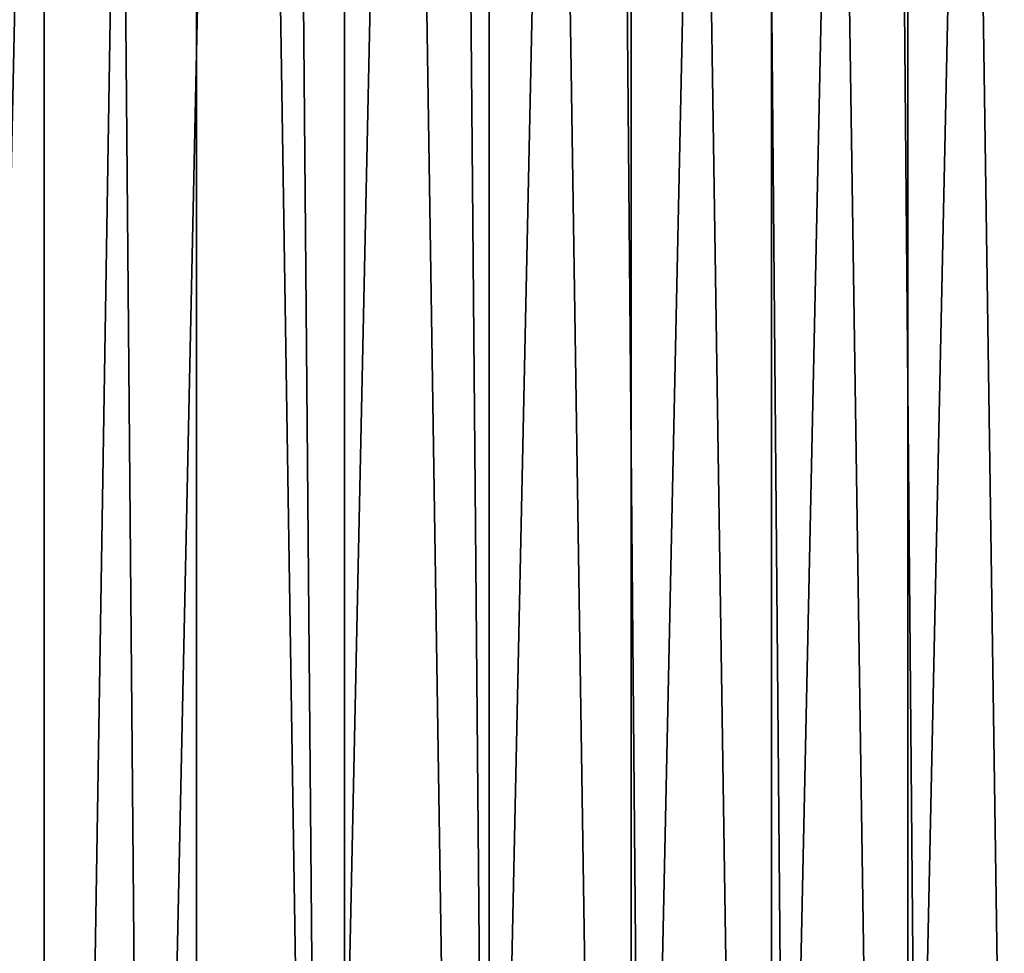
# Model space of a CAD drawing. Header units: metres. Extents: x -23 to 23, y -199 to 23.
# Tile 87 of 112: x 12.69 to 17.45, y -7.63 to -3.12. Entities that reach past the tile are written whole.
import ezdxf

# ---------------------------------------------------------------- set-up
doc = ezdxf.new("R2010")
doc.units = ezdxf.units.M
doc.layers.add('solid_509541_180_SW0001', color=7, linetype='CONTINUOUS')

msp = doc.modelspace()

# ---------------------------------------------------------------- linework, layer by layer
at = {"layer": 'solid_509541_180_SW0001'}
for points in [[(12.409691, 23.126352), (12.80594, 23.102457), (12.174525, -23.139997)], [(12.80594, 23.102457), (12.805935, -23.102457), (12.174525, -23.139997)], [(13.54204, 23.032576), (12.805935, -23.102457), (12.80594, 23.102457)], [(13.54204, 23.032576), (13.541714, -23.032616), (12.805935, -23.102457)], [(13.54204, 23.032576), (14.257933, -22.915773), (13.541714, -23.032616)], [(14.25882, 22.91559), (14.257933, -22.915773), (13.54204, 23.032576)], [(14.25882, 22.91559), (14.958172, -22.752659), (14.257933, -22.915773)], [(14.959496, 22.752304), (14.958172, -22.752659), (14.25882, 22.91559)], [(14.959496, 22.752304), (15.646048, -22.543863), (14.958172, -22.752659)], [(15.647359, 22.543423), (15.646048, -22.543863), (14.959496, 22.752304)], [(15.647359, 22.543423), (16.324322, -22.289356), (15.646048, -22.543863)], [(16.325026, 22.289072), (16.324322, -22.289356), (15.647359, 22.543423)], [(16.325026, 22.289072), (16.9846, -21.991119), (16.324322, -22.289356)], [(16.985275, 21.990782), (16.9846, -21.991119), (16.325026, 22.289072)], [(16.985275, 21.990782), (17.620903, -21.651779), (16.9846, -21.991119)], [(17.621748, 21.651287), (17.620903, -21.651779), (16.985275, 21.990782)], [(12.399511, -15.385044, 298.149994), (13.043448, 14.84305, 298.149994), (12.128689, 15.599448, 298.149994)], [(12.399511, -15.385044, 298.149994), (13.300882, -14.612807, 298.149994), (13.043448, 14.84305, 298.149994)], [(13.300882, -14.612807, 298.149994), (13.911093, 14.033141, 298.149994), (13.043448, 14.84305, 298.149994)], [(13.300882, -14.612807, 298.149994), (14.154206, -13.787899, 298.149994), (13.911093, 14.033141, 298.149994)], [(14.154206, -13.787899, 298.149994), (14.728528, 13.172622, 298.149994), (13.911093, 14.033141, 298.149994)], [(14.154206, -13.787899, 298.149994), (14.956525, -12.913182, 298.149994), (14.728528, 13.172622, 298.149994)], [(14.956525, -12.913182, 298.149994), (15.492839, 12.264566, 298.149994), (14.728528, 13.172622, 298.149994)], [(14.956525, -12.913182, 298.149994), (15.704971, -11.991738, 298.149994), (15.492839, 12.264566, 298.149994)], [(15.704971, -11.991738, 298.149994), (16.201288, 11.312209, 298.149994), (15.492839, 12.264566, 298.149994)], [(15.704971, -11.991738, 298.149994), (16.396692, -11.027067, 298.149994), (16.201288, 11.312209, 298.149994)], [(16.396692, -11.027067, 298.149994), (16.851332, 10.318944, 298.149994), (16.201288, 11.312209, 298.149994)], [(16.396692, -11.027067, 298.149994), (17.029188, -10.022691, 298.149994), (16.851332, 10.318944, 298.149994)], [(17.029188, -10.022691, 298.149994), (17.440552, 9.288432, 298.149994), (16.851332, 10.318944, 298.149994)], [(17.029188, -10.022691, 298.149994), (17.600216, -8.982201, 298.149994), (17.440552, 9.288432, 298.149994)], [(17.600216, -8.982201, 298.149994), (17.966784, 8.224495, 298.149994), (17.440552, 9.288432, 298.149994)], [(19.316486, -4.761213, 243), (18.993776, -5.918785, 243), (-20.209421, -189, 243)], [(19.316486, -4.761213, 243), (-20.209421, -189, 243), (20.209421, -189, 243)], [(18.993776, -5.918785, 243), (18.601791, -7.054702, 243), (-20.209421, -189, 243)], [(18.601791, -7.054702, 243), (18.141941, -8.164902, 243), (-20.209421, -189, 243)]]:
    msp.add_3dface(points, dxfattribs=at)

doc.saveas('drawing.dxf')
